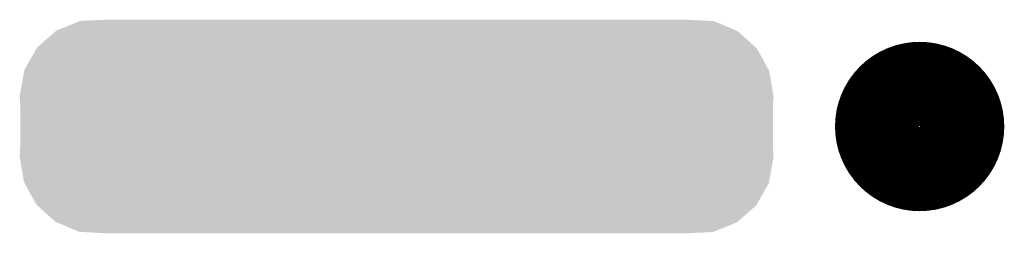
# Model space of a CAD drawing. Extents: x -1.3 to 24.2, y -3.9 to 53.4.
# Tile 13 of 54: x 13.412 to 15.731, y 10.643 to 11.146. Entities that reach past the tile are written whole.
import ezdxf

# ---------------------------------------------------------------- set-up
doc = ezdxf.new("R2010")
doc.units = 0
doc.layers.get('0').update_dxf_attribs({"linetype": 'CONTINUOUS'})
doc.layers.add('SERVO_3_CLICK_V101_GTO', color=12, linetype='CONTINUOUS')
doc.layers.add('SERVO_3_CLICK_V101_GTS', color=13, linetype='CONTINUOUS')

# ---------------------------------------------------------------- blocks, each defined once
blk = doc.blocks.new('CUSTOM_62')
for points in [[(-0.801268, 0.225808), (-0.746612, 0.247894), (0.80017, 0.225808), (0.747738, 0.247894)], [(-0.746612, 0.247894), (-0.745142, 0.248488), (0.747738, 0.247894), (0.737236, 0.248488)], [(-0.745142, 0.248488), (-0.68468, 0.25146), (0.737236, 0.248488), (0.68468, 0.25146)], [(-0.846822, 0.185944), (-0.802884, 0.224394), (0.846186, 0.185944), (0.803526, 0.224394)], [(-0.802884, 0.224394), (-0.801268, 0.225808), (0.803526, 0.224394), (0.80017, 0.225808)], [(-0.848006, 0.183864), (-0.846822, 0.185944), (0.848492, 0.183864), (0.846186, 0.185944)], [(-0.876744, 0.13332), (-0.848006, 0.183864), (0.87626, 0.13332), (0.848492, 0.183864)], [(-0.88773, 0.07112), (-0.877188, 0.130808), (0.88773, 0.07112), (0.877638, 0.130808)], [(-0.877188, 0.130808), (-0.876744, 0.13332), (0.877638, 0.130808), (0.87626, 0.13332)], [(-0.88646, 0.04968), (-0.88773, 0.07112), (0.88646, 0.04968), (0.88773, 0.07112)], [(-0.88646, -0.04968), (-0.88646, 0.04968), (0.88646, -0.04968), (0.88646, 0.04968)], [(-0.88773, -0.07112), (-0.88646, -0.04968), (0.88773, -0.07112), (0.88646, -0.04968)], [(-0.87764, -0.130808), (-0.88773, -0.07112), (0.877188, -0.130808), (0.88773, -0.07112)], [(-0.876262, -0.133316), (-0.87764, -0.130808), (0.876746, -0.133316), (0.877188, -0.130808)], [(-0.848494, -0.183864), (-0.876262, -0.133316), (0.848004, -0.183864), (0.876746, -0.133316)], [(-0.84619, -0.18594), (-0.848494, -0.183864), (0.846824, -0.18594), (0.848004, -0.183864)], [(-0.80353, -0.224394), (-0.84619, -0.18594), (0.802882, -0.224394), (0.846824, -0.18594)], [(-0.800176, -0.225806), (-0.80353, -0.224394), (0.80127, -0.225806), (0.802882, -0.224394)], [(-0.747742, -0.247894), (-0.800176, -0.225806), (0.746606, -0.247894), (0.80127, -0.225806)], [(-0.737272, -0.248486), (-0.747742, -0.247894), (0.745142, -0.248486), (0.746606, -0.247894)], [(-0.68468, -0.25146), (-0.737272, -0.248486), (0.68468, -0.25146), (0.745142, -0.248486)]]:
    blk.add_solid(points)

msp = doc.modelspace()

# ---------------------------------------------------------------- linework, layer by layer
at = {"layer": 'SERVO_3_CLICK_V101_GTO', "const_width": 0.20066}
msp.add_lwpolyline([(15.43304, 10.89406, 1), (15.63116, 10.89406, 1)], format="xyb", close=True, dxfattribs=at)

# ---------------------------------------------------------------- block references
at = {"layer": 'SERVO_3_CLICK_V101_GTS'}
msp.add_blockref('CUSTOM_62', (14.3002, 10.89406), dxfattribs=at)

doc.saveas('drawing.dxf')
